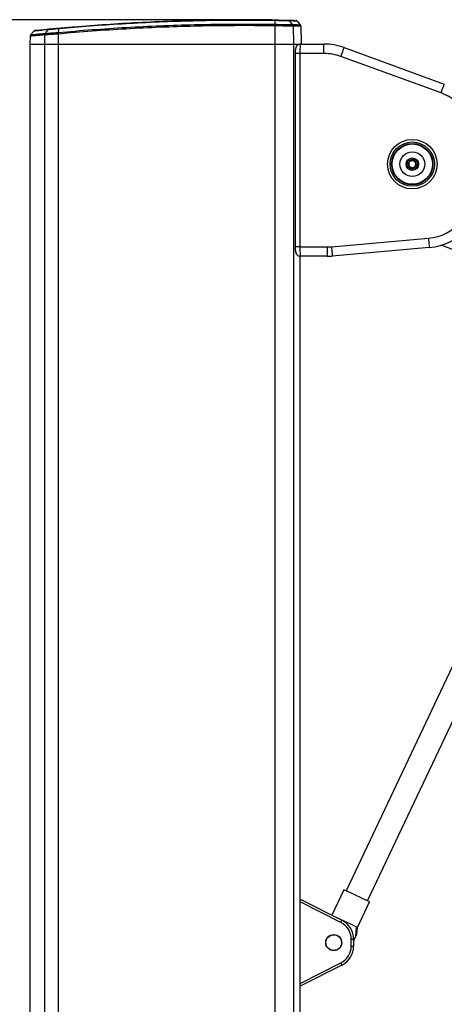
# Paper-space layout 'Wall Base Bracket' of a CAD drawing. Header units: millimetres. Extents: x 2123 to 18395, y 1042 to 15955.
# Tile 13 of 48: x 3055 to 3414, y 6489 to 7324. Entities that reach past the tile are written whole.
import ezdxf

# ---------------------------------------------------------------- set-up
doc = ezdxf.new("R2010")
doc.units = ezdxf.units.MM
doc.layers.add('COMPONENT_GEOMETRY', color=7, linetype='Continuous')
doc.styles.add('SLDTEXTSTYLE1', font='TXT', dxfattribs={"width": 0.75})
doc.dimstyles.new('SLDDIMSTYLE0', dxfattribs={"dimtxt": 100, "dimasz": 6.604, "dimexe": 0, "dimexo": 0.0625, "dimgap": 25, "dimtad": 0, "dimtih": 1, "dimtoh": 1, "dimdec": 0, "dimlfac": 0.5, "dimrnd": 1e-09, "dimzin": 12, "dimdsep": 46, "dimtxsty": 'SLDTEXTSTYLE1', "dimsah": 1, "dimcen": 0.09, "dimadec": 0, "dimazin": 3, "dimtfac": 1, "dimtdec": 0, "dimtofl": 0, "dimtmove": 0, "dimatfit": 3, "dimfxl": 1, "dimfrac": 2, "dimtolj": 1, "dimtzin": 12, "dimarcsym": 0})

# ---------------------------------------------------------------- blocks, each defined once
blk = doc.blocks.new('_D_17')
at = {"layer": 'COMPONENT_GEOMETRY', "color": 7, "ltscale": 2}
for p, q in [((3268.36, 7323.73), (2264.53, 7323.73)), ((2270.88, 7323.73), (2270.88, 4495.38)), ((2270.88, 1508.27), (2270.88, 4336.63)), ((2923.83, 1508.27), (2264.53, 1508.27))]:
    blk.add_line(p, q, dxfattribs=at)
for points in [[(2270.88, 7323.73), (2269.86, 7317.12), (2271.89, 7317.12)], [(2270.88, 1508.27), (2271.89, 1514.88), (2269.86, 1514.88)]]:
    blk.add_solid(points, dxfattribs=at)
at = {"layer": 'COMPONENT_GEOMETRY', "color": 7, "ltscale": 2, "insert": (2123.1, 4465.53), "char_height": 100, "attachment_point": 1, "style": 'SLDTEXTSTYLE1'}
blk.add_mtext('2908', dxfattribs=at)

psp = doc.layouts.new('Wall Base Bracket')

# ---------------------------------------------------------------- linework, layer by layer
at = {"color": 7, "linetype": 'Continuous', "lineweight": 25, "ltscale": 2}
for p, q in [((3066.71, 7314.22), (3063.96, 7311.12)), ((3293.23, 7311.27), (3293.11, 7318.32)), ((3063.48, 7309.86), (3063.37, 7303.27)), ((3293.23, 7311.27), (3293.21, 7311.27)), ((3063.37, 7303.27), (3063.37, 1716.15)), ((3063.37, 7303.27), (3075.68, 7303.27)), ((3075.68, 7303.27), (3087.34, 7303.27)), ((3087.34, 7303.27), (3270.75, 7303.27)), ((3270.75, 7303.27), (3286.68, 7303.27)), ((3286.68, 7303.27), (3292.72, 7303.27)), ((3286.68, 7303.27), (3292.32, 7303.27)), ((3292.72, 7303.27), (3312.53, 7303.27)), ((3329.64, 7300.26), (3414.45, 7269.39)), ((3288.09, 7295.27), (3288.09, 7131.27)), ((3383.69, 7204.25), (3387.96, 7206.01)), ((3387.96, 7206.01), (3391.62, 7203.2)), ((3383.08, 7199.67), (3383.69, 7204.25)), ((3386.74, 7196.86), (3383.08, 7199.67)), ((3384.05, 7202.47), (3386.6, 7204.82)), ((3384.8, 7199.09), (3384.05, 7202.47)), ((3388.1, 7198.05), (3384.8, 7199.09)), ((3386.6, 7204.82), (3389.9, 7203.78)), ((3391.01, 7198.62), (3386.74, 7196.86)), ((3390.66, 7200.4), (3388.1, 7198.05)), ((3389.9, 7203.78), (3390.66, 7200.4)), ((3391.62, 7203.2), (3391.01, 7198.62)), ((3401.71, 7130.65), (3319.53, 7123.46)), ((3412.07, 7132.68), (4699.41, 6659.27)), ((3292.33, 5952.39), (3292.33, 7123.36)), ((3292.72, 7123.27), (3292.33, 7123.27)), ((3315.17, 7123.27), (3292.72, 7123.27)), ((3428.88, 6791.31), (3331.25, 6585.27)), ((3349.25, 6576.74), (3446.88, 6782.78)), ((3329.41, 6586.14), (3319.18, 6564.55)), ((3292.33, 6578.09), (3327.68, 6560.26)), ((3340.82, 6554.17), (3351.1, 6575.86)), ((3337.57, 6542.64), (3339.26, 6546.2)), ((3340.27, 6548.35), (3340.82, 6554.17)), ((3337.57, 6544.19), (3337.57, 6538.35)), ((3327.68, 6522.28), (3292.33, 6504.45))]:
    psp.add_line(p, q, dxfattribs=at)
at = {"color": 8, "linetype": 'Continuous', "lineweight": 25, "ltscale": 2}
for p, q in [((3270.75, 7318.67), (3270.75, 7303.27)), ((3270.75, 7318.67), (3270.75, 7318.67)), ((3270.78, 7320.04), (3270.78, 7320.04)), ((3286.42, 7318.47), (3286.68, 7303.27)), ((3286.42, 7318.47), (3286.42, 7318.47)), ((3075.81, 7311.04), (3075.68, 7303.27)), ((3075.81, 7311.04), (3075.8, 7311.04)), ((3076.25, 7312.34), (3076.26, 7312.34)), ((3076.25, 7312.34), (3076.25, 7312.34)), ((3087.34, 7313.11), (3087.35, 7313.11)), ((3087.37, 7311.76), (3087.34, 7303.27)), ((3087.37, 7311.76), (3087.36, 7311.76)), ((3075.68, 7303.27), (3075.68, 1690.19)), ((3087.34, 7303.27), (3087.34, 1665.62)), ((3270.75, 7303.27), (3270.75, 1555.27)), ((3286.68, 7303.27), (3286.68, 1555.27)), ((3312.53, 7295.27), (3312.53, 7303.27)), ((3292.09, 7295.27), (3288.09, 7295.27)), ((3292.09, 7295.27), (3292.09, 7131.27)), ((3312.53, 7295.27), (3292.09, 7295.27)), ((3411.72, 7261.87), (3326.9, 7292.74)), ((3292.09, 7131.27), (3288.09, 7131.27)), ((3292.09, 7131.27), (3315.17, 7131.27)), ((3315.17, 7131.27), (3315.17, 7123.27)), ((3318.83, 7131.43), (3401.01, 7138.62)), ((3292.32, 5952.38), (3292.32, 7123.36)), ((3326.77, 6558.48), (3292.33, 6575.85)), ((3335.57, 6538.35), (3335.57, 6544.19)), ((3335.57, 6544.19), (3337.57, 6544.19)), ((3335.57, 6538.35), (3337.57, 6538.35)), ((3292.33, 6506.69), (3326.77, 6524.07))]:
    psp.add_line(p, q, dxfattribs=at)
at = {"color": 8, "linetype": 'Continuous', "lineweight": 25, "ltscale": 2, "flags": 128}
for points in [[(3270.87, 7323.13), (3270.82, 7321.36), (3270.78, 7320.04)], [(3285.87, 7319.83), (3284.63, 7321.14), (3282.95, 7322.91)], [(3326.9, 7292.74), (3327.43, 7294.21), (3327.95, 7295.62), (3328.42, 7296.92), (3328.83, 7298.06), (3329.17, 7298.99), (3329.43, 7299.69), (3329.58, 7300.11), (3329.64, 7300.26)], [(3411.72, 7261.87), (3412.25, 7263.34), (3412.76, 7264.75), (3413.24, 7266.05), (3413.65, 7267.19), (3413.99, 7268.12), (3414.24, 7268.82), (3414.4, 7269.24), (3414.45, 7269.39)], [(3318.83, 7131.43), (3318.96, 7129.88), (3319.1, 7128.38), (3319.22, 7127.01), (3319.32, 7125.8), (3319.41, 7124.81), (3319.47, 7124.07), (3319.51, 7123.62), (3319.53, 7123.46)], [(3401.01, 7138.62), (3401.15, 7137.07), (3401.28, 7135.57), (3401.4, 7134.2), (3401.5, 7132.99), (3401.59, 7132), (3401.66, 7131.26), (3401.7, 7130.81), (3401.71, 7130.65)], [(3326.77, 6558.48), (3326.95, 6558.83), (3327.12, 6559.16), (3327.28, 6559.47), (3327.41, 6559.74), (3327.52, 6559.96), (3327.61, 6560.13), (3327.66, 6560.23), (3327.68, 6560.26)], [(3326.77, 6524.07), (3326.95, 6523.72), (3327.12, 6523.39), (3327.28, 6523.08), (3327.41, 6522.81), (3327.52, 6522.58), (3327.61, 6522.42), (3327.66, 6522.32), (3327.68, 6522.28)]]:
    psp.add_lwpolyline(points, dxfattribs=at)
at = {"color": 7, "linetype": 'Continuous', "lineweight": 25, "ltscale": 2, "flags": 128}
for points in [[(3292.57, 7319.65), (3291.07, 7321.21), (3289.57, 7322.77)], [(3340.25, 6581), (3337.55, 6582.28), (3335.03, 6583.48), (3332.83, 6584.52), (3331.1, 6585.34), (3329.94, 6585.89), (3329.43, 6586.13), (3329.41, 6586.14)], [(3351.1, 6575.86), (3351.07, 6575.87), (3350.57, 6576.11), (3349.41, 6576.66), (3347.68, 6577.48), (3345.48, 6578.53), (3342.95, 6579.72), (3340.25, 6581)], [(3339.83, 6554.64), (3338.38, 6555.33), (3336.4, 6556.27), (3334, 6557.41), (3331.35, 6558.66), (3328.6, 6559.96), (3325.95, 6561.22), (3323.55, 6562.36), (3323.19, 6562.53)], [(3339.83, 6554.64), (3340.26, 6554.44), (3340.57, 6554.29), (3340.76, 6554.2), (3340.82, 6554.17)]]:
    psp.add_lwpolyline(points, dxfattribs=at)
at = {"color": 7, "linetype": 'Continuous', "lineweight": 25, "ltscale": 4}
for centre, radius in [((3387.35, 7201.43), 21), ((3387.35, 7201.43), 18.8), ((3387.35, 7201.43), 17.5), ((3387.35, 7201.43), 10.5), ((3387.35, 7201.43), 5.25), ((3320.77, 6541.27), 6.8), ((3320.77, 6541.27), 6.62)]:
    psp.add_circle(centre, radius, dxfattribs=at)
at = {"color": 8, "linetype": 'Continuous', "lineweight": 25, "ltscale": 4}
psp.add_circle((3387.35, 7201.43), 17.1, dxfattribs=at)
at = {"color": 7, "linetype": 'Continuous', "lineweight": 25, "ltscale": 4}
for centre, radius, start, end in [((3068.19, 7312.87), 2, 95.973, 136.80005), ((3312.53, 7253.27), 50, 70, 90), ((3387.35, 7201.43), 3, 132.56232, 192.56232), ((3387.35, 7201.43), 3, 192.56232, 252.56232), ((3387.35, 7201.43), 3, 72.56232, 132.56232), ((3387.35, 7201.43), 3, 252.56232, 312.56232), ((3387.35, 7201.43), 3, 12.56232, 72.56232), ((3387.35, 7201.43), 3, 312.56232, 12.56232), ((3397.35, 7180.46), 50, 275, 0), ((3315.17, 7173.27), 50, 270, 275), ((3319.57, 6544.19), 18, 0, 63.23075), ((3319.57, 6538.35), 18, 296.76925, 0)]:
    psp.add_arc(centre, radius, start, end, dxfattribs=at)
at = {"color": 8, "linetype": 'Continuous', "lineweight": 25, "ltscale": 4}
for centre, radius, start, end in [((3080.09, 7314.32), 1.74, 95.94362, 141.66674), ((3387.19, 7316.91), 116.45, 178.46026, 179.13448), ((3284.41, 7318.44), 2.02, 0.86925, 43.36859), ((3077.89, 7311.04), 2.08, 141.43156, 180.14729), ((3095.43, 7312.53), 8.1, 175.85169, 185.43138), ((3312.53, 7253.27), 42, 70, 90), ((3397.35, 7222.4), 42, 0, 70), ((3397.35, 7180.46), 42, 275, 0), ((3315.17, 7173.27), 42, 270, 275), ((3319.57, 6544.19), 16, 0, 63.23075), ((3319.57, 6538.35), 16, 296.76925, 0)]:
    psp.add_arc(centre, radius, start, end, dxfattribs=at)
at = {"color": 8, "linetype": 'Continuous', "lineweight": 25, "ltscale": 2}
for points, knots in [([(3270.87, 7323.13), (3261.14, 7323.24), (3241.69, 7323.44), (3212.57, 7323.13), (3183.56, 7322.36), (3155.29, 7321.12), (3127.75, 7319.46), (3105.4, 7317.78), (3092.06, 7316.59), (3087.62, 7316.19)], [0, 0, 0, 0, 0.158134, 0.316268, 0.473754, 0.631239, 0.778759, 0.92628, 1, 1, 1, 1]), ([(3270.9, 7323.73), (3270.9, 7323.72), (3270.89, 7323.7), (3270.89, 7323.58), (3270.88, 7323.4), (3270.87, 7323.22), (3270.87, 7323.13)], [0, 0, 0, 0, 0.25002, 0.500032, 0.750009, 1, 1, 1, 1]), ([(3282.95, 7322.91), (3282.95, 7322.91), (3282.67, 7322.91), (3281.6, 7322.94), (3278.73, 7323), (3275.06, 7323.06), (3272.27, 7323.13), (3270.87, 7323.13), (3270.87, 7323.13)], [0, 0, 0, 0, 0.000007, 0.267823, 0.509156, 0.75089, 0.999995, 1, 1, 1, 1]), ([(3281.57, 7323.53), (3281.7, 7323.52), (3281.96, 7323.5), (3282.32, 7323.37), (3282.66, 7323.18), (3282.85, 7323), (3282.95, 7322.91)], [0, 0, 0, 0, 0.249986, 0.5, 0.749964, 1, 1, 1, 1]), ([(3289.45, 7322.76), (3289.38, 7322.76), (3289.23, 7322.76), (3287.06, 7322.82), (3284.32, 7322.88), (3282.95, 7322.91)], [0, 0, 0, 0, 0.306351, 0.652472, 1, 1, 1, 1]), ([(3078.72, 7315.4), (3078.72, 7315.4), (3076.86, 7315.4), (3073.96, 7314.86), (3070.55, 7314.61), (3068.26, 7314.35), (3066.9, 7314.22), (3066.8, 7314.21), (3066.76, 7314.2)], [0, 0, 0, 0, 0.0000021, 0.2268337, 0.4249994, 0.6231646, 0.8270935, 1, 1, 1, 1]), ([(3078.72, 7315.4), (3078.63, 7315.28), (3077.98, 7314.48), (3077.16, 7313.46), (3076.43, 7312.55), (3076.25, 7312.34)], [0, 0, 0, 0, 0.115621, 0.789136, 1, 1, 1, 1]), ([(3087.62, 7316.19), (3087.62, 7316.19), (3086.45, 7316.19), (3084.06, 7315.82), (3080.84, 7315.63), (3079.32, 7315.4), (3078.72, 7315.4), (3078.72, 7315.4)], [0, 0, 0, 0, 0.000006, 0.297986, 0.644686, 0.99999, 1, 1, 1, 1]), ([(3087.62, 7316.19), (3087.56, 7315.59), (3087.47, 7314.56), (3087.38, 7313.54), (3087.34, 7313.11)], [0, 0, 0, 0, 0.586944, 1, 1, 1, 1]), ([(3087.35, 7313.11), (3096.91, 7313.94), (3116.02, 7315.59), (3144.87, 7317.47), (3173.79, 7318.9), (3202.15, 7319.82), (3229.96, 7320.26), (3252.63, 7320.28), (3266.25, 7320.1), (3270.78, 7320.04)], [0, 0, 0, 0, 0.158215, 0.31643, 0.474008, 0.631586, 0.778967, 0.926348, 1, 1, 1, 1]), ([(3270.75, 7318.67), (3266.22, 7318.73), (3252.61, 7318.91), (3229.94, 7318.89), (3202.14, 7318.45), (3173.78, 7317.54), (3144.87, 7316.11), (3116.03, 7314.24), (3096.92, 7312.59), (3087.37, 7311.76)], [0, 0, 0, 0, 0.073651, 0.22103, 0.36841, 0.525988, 0.683566, 0.841783, 1, 1, 1, 1]), ([(3087.62, 7316.19), (3087.63, 7316.28), (3087.65, 7316.45), (3087.7, 7316.64), (3087.75, 7316.77), (3087.8, 7316.78), (3087.82, 7316.79)], [0, 0, 0, 0, 0.249977, 0.499968, 0.749992, 1, 1, 1, 1]), ([(3270.75, 7318.67), (3270.76, 7318.8), (3270.76, 7319.05), (3270.77, 7319.41), (3270.77, 7319.75), (3270.78, 7319.94), (3270.78, 7320.04)], [0, 0, 0, 0, 0.249971, 0.500021, 0.749995, 1, 1, 1, 1]), ([(3286.42, 7318.47), (3285.93, 7318.48), (3284.94, 7318.5), (3281.42, 7318.54), (3276.84, 7318.6), (3273.05, 7318.64), (3271.02, 7318.67), (3270.75, 7318.67)], [0, 0, 0, 0, 0.24083, 0.481663, 0.722539, 0.963449, 1, 1, 1, 1]), ([(3270.78, 7320.04), (3271.04, 7320.04), (3272.99, 7320.01), (3276.65, 7319.97), (3281.05, 7319.9), (3284.45, 7319.85), (3285.4, 7319.84), (3285.87, 7319.83)], [0, 0, 0, 0, 0.0363456, 0.277392, 0.5183498, 0.7592061, 1, 1, 1, 1]), ([(3285.87, 7319.83), (3285.87, 7319.83), (3285.87, 7319.83), (3285.87, 7319.83), (3285.87, 7319.83)], [0, 0, 0, 0, 0.933064, 1, 1, 1, 1]), ([(3286.42, 7318.47), (3286.41, 7318.6), (3286.4, 7318.85), (3286.28, 7319.21), (3286.11, 7319.54), (3285.95, 7319.73), (3285.87, 7319.83)], [0, 0, 0, 0, 0.250018, 0.5000092, 0.7500645, 1, 1, 1, 1]), ([(3285.87, 7319.83), (3287.27, 7319.8), (3290.06, 7319.73), (3292.22, 7319.68), (3292.34, 7319.67), (3292.4, 7319.67)], [0, 0, 0, 0, 0.351846, 0.703691, 1, 1, 1, 1]), ([(3292.96, 7318.32), (3292.9, 7318.32), (3292.77, 7318.33), (3290.61, 7318.38), (3287.82, 7318.44), (3286.42, 7318.47)], [0, 0, 0, 0, 0.296306, 0.647422, 1, 1, 1, 1]), ([(3075.8, 7311.04), (3073.8, 7310.85), (3069.8, 7310.47), (3065.96, 7310.1), (3063.78, 7309.88), (3063.61, 7309.87), (3063.54, 7309.86)], [0, 0, 0, 0, 0.2667505, 0.5343366, 0.801082, 1, 1, 1, 1]), ([(3064.04, 7311.15), (3064.12, 7311.16), (3064.26, 7311.17), (3065.8, 7311.33), (3068.23, 7311.57), (3071.62, 7311.9), (3074.71, 7312.19), (3076.25, 7312.34)], [0, 0, 0, 0, 0.1989, 0.396347, 0.593793, 0.796896, 1, 1, 1, 1]), ([(3076.25, 7312.34), (3076.13, 7312.15), (3075.9, 7311.8), (3075.81, 7311.32), (3075.8, 7311.08), (3075.8, 7311.04)], [0, 0, 0, 0, 0.499234, 0.896958, 1, 1, 1, 1]), ([(3087.36, 7311.76), (3087.35, 7311.76), (3085.83, 7311.67), (3082.66, 7311.47), (3078.45, 7311.21), (3076.69, 7311.09), (3075.81, 7311.04)], [0, 0, 0, 0, 0.001845, 0.303948, 0.651979, 1, 1, 1, 1]), ([(3076.26, 7312.34), (3077.11, 7312.4), (3078.8, 7312.52), (3082.84, 7312.8), (3085.91, 7313.02), (3087.34, 7313.11)], [0, 0, 0, 0, 0.348471, 0.69715, 1, 1, 1, 1]), ([(3087.36, 7311.76), (3087.34, 7312.01), (3087.32, 7312.29), (3087.32, 7312.59), (3087.32, 7312.81), (3087.33, 7312.98), (3087.34, 7313.11)], [0, 0, 0, 0, 0.49908, 0.556471, 0.659175, 1, 1, 1, 1]), ([(3292.72, 7303.27), (3292.65, 7303.18), (3292.51, 7303), (3292.32, 7301.6), (3292.17, 7299.53), (3292.1, 7297.29), (3292.09, 7295.83), (3292.09, 7295.27)], [0, 0, 0, 0, 0.217102, 0.434578, 0.651617, 0.866742, 1, 1, 1, 1]), ([(3292.09, 7131.27), (3292.09, 7130.38), (3292.11, 7128.6), (3292.22, 7126.23), (3292.38, 7124.42), (3292.55, 7123.42), (3292.67, 7123.32), (3292.72, 7123.27)], [0, 0, 0, 0, 0.2122472, 0.4240286, 0.6364538, 0.8509551, 1, 1, 1, 1])]:
    psp.add_open_spline(points, degree=3, knots=knots, dxfattribs=at)
at = {"color": 7, "linetype": 'Continuous', "lineweight": 25, "ltscale": 2}
for points, knots in [([(3087.82, 7316.79), (3092.26, 7317.19), (3105.59, 7318.38), (3127.92, 7320.06), (3155.44, 7321.72), (3183.68, 7322.95), (3212.66, 7323.72), (3241.74, 7324.04), (3261.18, 7323.83), (3270.9, 7323.73)], [0, 0, 0, 0, 0.0737212, 0.221242, 0.3687625, 0.5262475, 0.6837324, 0.8418662, 1, 1, 1, 1]), ([(3270.9, 7323.73), (3272.15, 7323.71), (3274.6, 7323.67), (3277.83, 7323.6), (3280.44, 7323.55), (3281.18, 7323.53), (3281.57, 7323.53)], [0, 0, 0, 0, 0.24911, 0.490865, 0.732205, 1, 1, 1, 1]), ([(3281.57, 7323.53), (3282.94, 7323.49), (3285.67, 7323.43), (3287.84, 7323.38), (3287.99, 7323.37), (3288.06, 7323.37)], [0, 0, 0, 0, 0.346595, 0.693189, 1, 1, 1, 1]), ([(3289.51, 7322.81), (3289.49, 7322.83), (3289.38, 7322.96), (3289.13, 7323.11), (3288.89, 7323.23), (3288.77, 7323.27), (3288.75, 7323.27)], [0, 0, 0, 0, 0.09296, 0.565513, 0.954734, 1, 1, 1, 1]), ([(3068.07, 7314.87), (3068.17, 7314.88), (3068.38, 7314.9), (3070.84, 7315.15), (3074.61, 7315.53), (3078.24, 7315.89), (3079.91, 7316.05)], [0, 0, 0, 0, 0.236706, 0.505333, 0.773106, 1, 1, 1, 1]), ([(3079.91, 7316.05), (3080.53, 7316.11), (3081.76, 7316.23), (3084.66, 7316.5), (3086.82, 7316.7), (3087.82, 7316.79)], [0, 0, 0, 0, 0.355481, 0.702202, 1, 1, 1, 1]), ([(3293.07, 7318.33), (3293.07, 7318.51), (3293.05, 7318.9), (3292.81, 7319.38), (3292.57, 7319.63), (3292.47, 7319.73)], [0, 0, 0, 0, 0.342514, 0.729044, 1, 1, 1, 1]), ([(3064.03, 7311.16), (3063.94, 7311.07), (3063.7, 7310.8), (3063.51, 7310.34), (3063.51, 7309.99), (3063.52, 7309.86)], [0, 0, 0, 0, 0.26973, 0.739155, 1, 1, 1, 1]), ([(3293.21, 7311.27), (3293.2, 7311.19), (3293.18, 7311.01), (3293.16, 7309.63), (3293.15, 7307.6), (3293.16, 7305.35), (3293.18, 7303.86), (3293.19, 7303.27)], [0, 0, 0, 0, 0.214674, 0.429377, 0.644065, 0.858723, 1, 1, 1, 1]), ([(3292.64, 7303.24), (3292.57, 7303.25), (3292, 7303.32), (3291.05, 7302.97), (3290.01, 7302.32), (3289.3, 7301.52), (3288.82, 7300.66), (3288.5, 7299.71), (3288.28, 7298.56), (3288.12, 7297.04), (3288.1, 7295.85), (3288.09, 7295.27)], [0, 0, 0, 0, 0.020957, 0.15209, 0.25853, 0.353939, 0.445724, 0.54825, 0.685361, 0.848303, 1, 1, 1, 1]), ([(3288.09, 7131.27), (3288.09, 7131.26), (3288.08, 7130.63), (3288.13, 7129.36), (3288.33, 7127.59), (3288.63, 7126.25), (3289.35, 7124.91), (3290.31, 7123.98), (3291.48, 7123.36), (3292.34, 7123.34), (3292.72, 7123.32)], [0, 0, 0, 0, 0.004979, 0.16619, 0.333825, 0.536616, 0.655645, 0.772007, 0.899015, 1, 1, 1, 1]), ([(3339.83, 6554.64), (3339.77, 6553.64), (3339.59, 6550.83), (3339.39, 6548.02), (3339.26, 6546.2)], [0, 0, 0, 0, 0.355141, 1, 1, 1, 1]), ([(3339.26, 6546.2), (3339.42, 6546.56), (3339.78, 6547.32), (3340.2, 6548.19), (3340.23, 6548.27), (3340.25, 6548.3)], [0, 0, 0, 0, 0.319564, 0.685076, 1, 1, 1, 1])]:
    psp.add_open_spline(points, degree=3, knots=knots, dxfattribs=at)

# ---------------------------------------------------------------- dimensions: what is measured, and where the dimension line sits
at = {"layer": 'COMPONENT_GEOMETRY', "color": 7, "ltscale": 2}
dim = psp.add_linear_dim(base=(2270.88, 1508.27), p1=(3270.9, 7323.73), p2=(2926.37, 1508.27), angle=90, dimstyle='SLDDIMSTYLE0', dxfattribs=at)
dim.commit()
dim.dimension.update_dxf_attribs({"geometry": '_D_17', "text_midpoint": (2270.88, 4416), "dimtype": 160})

doc.saveas('drawing.dxf')
